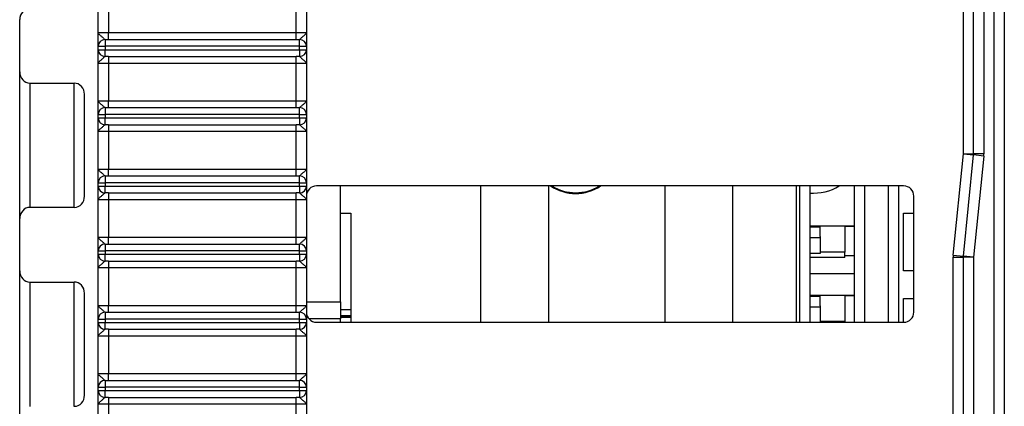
# Model space of a CAD drawing. Header units: millimetres. Extents: x 0 to 594, y 0 to 420.
# Tile 9 of 94: x 193 to 222, y 81 to 92. Entities that reach past the tile are written whole.
import ezdxf

# ---------------------------------------------------------------- set-up
doc = ezdxf.new("R2010")
doc.units = ezdxf.units.MM

msp = doc.modelspace()

# ---------------------------------------------------------------- linework, layer by layer
at = {"color": 7, "linetype": 'Continuous', "lineweight": 25}
for p, q in [((221.085, 88.326), (221.085, 95.137)), ((221.385, 88.326), (221.385, 95.037)), ((221.685, 95.037), (221.685, 88.326)), ((221.985, 18.69), (221.985, 95.037)), ((222.285, 95.037), (222.285, 18.69)), ((195.735, 91.885), (195.735, 92.985)), ((196.035, 92.985), (196.035, 91.885)), ((201.535, 91.885), (201.535, 92.985)), ((201.835, 92.985), (201.835, 91.885)), ((193.435, 90.733), (193.435, 92.266)), ((195.735, 91.885), (196.035, 91.885)), ((196.035, 91.685), (196.035, 91.885)), ((196.035, 91.885), (201.535, 91.885)), ((201.535, 91.685), (201.535, 91.885)), ((201.535, 91.885), (201.835, 91.885)), ((195.735, 91.385), (195.735, 91.485)), ((195.735, 91.485), (195.935, 91.485)), ((195.935, 91.685), (195.935, 91.485)), ((195.935, 91.685), (196.035, 91.685)), ((195.935, 91.485), (195.935, 91.385)), ((201.635, 91.485), (195.935, 91.485)), ((196.035, 91.685), (201.535, 91.685)), ((201.535, 91.685), (201.635, 91.685)), ((201.635, 91.485), (201.635, 91.685)), ((201.635, 91.385), (201.635, 91.485)), ((201.635, 91.485), (201.835, 91.485)), ((201.835, 91.485), (201.835, 91.385)), ((195.735, 91.385), (195.935, 91.385)), ((195.935, 91.185), (195.935, 91.385)), ((195.935, 91.385), (201.635, 91.385)), ((196.035, 91.185), (195.935, 91.185)), ((196.035, 91.185), (201.535, 91.185)), ((196.035, 91.185), (196.035, 90.985)), ((201.635, 91.185), (201.535, 91.185)), ((201.535, 90.985), (201.535, 91.185)), ((201.635, 91.385), (201.835, 91.385)), ((201.635, 91.385), (201.635, 91.185)), ((196.035, 90.985), (195.735, 90.985)), ((195.735, 89.885), (195.735, 90.985)), ((201.535, 90.985), (196.035, 90.985)), ((196.035, 90.985), (196.035, 89.885)), ((201.835, 90.985), (201.535, 90.985)), ((201.535, 89.885), (201.535, 90.985)), ((201.835, 90.985), (201.835, 89.885)), ((193.435, 86.431), (193.435, 90.733)), ((193.735, 90.405), (195.035, 90.405)), ((193.735, 90.405), (193.735, 86.76)), ((195.035, 86.76), (195.035, 90.405)), ((195.335, 87.088), (195.335, 90.076)), ((195.735, 89.885), (196.035, 89.885)), ((196.035, 89.685), (196.035, 89.885)), ((196.035, 89.885), (201.535, 89.885)), ((201.535, 89.685), (201.535, 89.885)), ((201.535, 89.885), (201.835, 89.885)), ((195.735, 89.385), (195.735, 89.485)), ((195.735, 89.485), (195.935, 89.485)), ((195.935, 89.685), (195.935, 89.485)), ((195.935, 89.685), (196.035, 89.685)), ((195.935, 89.485), (195.935, 89.385)), ((201.635, 89.485), (195.935, 89.485)), ((196.035, 89.685), (201.535, 89.685)), ((201.535, 89.685), (201.635, 89.685)), ((201.635, 89.485), (201.635, 89.685)), ((201.635, 89.385), (201.635, 89.485)), ((201.635, 89.485), (201.835, 89.485)), ((201.835, 89.485), (201.835, 89.385)), ((195.735, 89.385), (195.935, 89.385)), ((195.935, 89.185), (195.935, 89.385)), ((195.935, 89.385), (201.635, 89.385)), ((196.035, 89.185), (195.935, 89.185)), ((196.035, 89.185), (201.535, 89.185)), ((196.035, 89.185), (196.035, 88.985)), ((201.635, 89.185), (201.535, 89.185)), ((201.535, 88.985), (201.535, 89.185)), ((201.635, 89.385), (201.835, 89.385)), ((201.635, 89.385), (201.635, 89.185)), ((196.035, 88.985), (195.735, 88.985)), ((195.735, 87.885), (195.735, 88.985)), ((201.535, 88.985), (196.035, 88.985)), ((196.035, 88.985), (196.035, 87.885)), ((201.835, 88.985), (201.535, 88.985)), ((201.535, 87.885), (201.535, 88.985)), ((201.835, 88.985), (201.835, 87.885)), ((220.788, 85.356), (221.085, 88.326)), ((221.085, 88.326), (221.384, 88.297)), ((221.085, 88.326), (221.385, 88.326)), ((221.087, 85.326), (221.384, 88.297)), ((221.682, 88.267), (221.384, 88.297)), ((221.685, 88.326), (221.385, 88.326)), ((221.682, 88.267), (221.385, 85.297)), ((195.735, 87.885), (196.035, 87.885)), ((196.035, 87.685), (196.035, 87.885)), ((196.035, 87.885), (201.535, 87.885)), ((201.535, 87.685), (201.535, 87.885)), ((201.535, 87.885), (201.835, 87.885)), ((195.735, 87.385), (195.735, 87.485)), ((195.735, 87.485), (195.935, 87.485)), ((195.935, 87.685), (195.935, 87.485)), ((195.935, 87.685), (196.035, 87.685)), ((195.935, 87.485), (195.935, 87.385)), ((201.635, 87.485), (195.935, 87.485)), ((196.035, 87.685), (201.535, 87.685)), ((201.535, 87.685), (201.635, 87.685)), ((201.635, 87.485), (201.635, 87.685)), ((201.635, 87.485), (201.835, 87.485)), ((201.635, 87.385), (201.635, 87.485)), ((201.835, 87.485), (201.835, 87.385)), ((195.735, 87.385), (195.935, 87.385)), ((195.935, 87.185), (195.935, 87.385)), ((195.935, 87.385), (201.635, 87.385)), ((196.035, 87.185), (195.935, 87.185)), ((196.035, 87.185), (201.535, 87.185)), ((196.035, 87.185), (196.035, 86.985)), ((201.635, 87.185), (201.535, 87.185)), ((201.535, 86.985), (201.535, 87.185)), ((201.635, 87.385), (201.835, 87.385)), ((201.635, 87.385), (201.635, 87.185)), ((219.335, 87.39), (202.135, 87.39)), ((202.835, 83.99), (202.835, 87.39)), ((206.935, 87.39), (206.935, 83.39)), ((208.935, 83.39), (208.935, 87.39)), ((212.335, 87.39), (212.335, 83.39)), ((214.335, 83.39), (214.335, 87.39)), ((216.185, 87.39), (216.185, 83.39)), ((216.285, 87.39), (216.285, 83.39)), ((216.585, 87.39), (216.585, 83.39)), ((217.885, 87.39), (217.885, 83.39)), ((218.185, 87.39), (218.185, 83.39)), ((218.886, 87.39), (218.886, 83.39)), ((219.185, 87.39), (219.185, 83.39)), ((196.035, 86.985), (195.735, 86.985)), ((195.735, 85.885), (195.735, 86.985)), ((201.535, 86.985), (196.035, 86.985)), ((196.035, 86.985), (196.035, 85.885)), ((201.835, 86.985), (201.535, 86.985)), ((201.535, 85.885), (201.535, 86.985)), ((201.835, 86.985), (201.835, 85.885)), ((219.635, 83.69), (219.635, 87.09)), ((195.035, 86.76), (193.735, 86.76)), ((202.835, 86.591), (203.135, 86.591)), ((203.135, 86.591), (203.135, 83.39)), ((219.335, 86.591), (219.635, 86.591)), ((219.335, 84.903), (219.335, 86.591)), ((193.435, 84.899), (193.435, 86.431)), ((216.585, 86.218), (217.885, 86.218)), ((216.885, 86.178), (216.585, 86.178)), ((216.885, 86.178), (216.885, 86.218)), ((216.885, 85.903), (216.885, 86.178)), ((217.61, 86.218), (217.61, 85.446)), ((217.61, 86.207), (217.885, 86.207)), ((195.735, 85.885), (196.035, 85.885)), ((195.935, 85.685), (195.935, 85.485)), ((195.935, 85.685), (196.035, 85.685)), ((196.035, 85.685), (196.035, 85.885)), ((196.035, 85.885), (201.535, 85.885)), ((196.035, 85.685), (201.535, 85.685)), ((201.535, 85.685), (201.535, 85.885)), ((201.535, 85.885), (201.835, 85.885)), ((201.535, 85.685), (201.635, 85.685)), ((201.635, 85.485), (201.635, 85.685)), ((216.885, 85.863), (216.585, 85.863)), ((216.885, 85.903), (216.885, 85.446)), ((195.735, 85.385), (195.735, 85.485)), ((195.735, 85.485), (195.935, 85.485)), ((195.935, 85.485), (195.935, 85.385)), ((201.635, 85.485), (195.935, 85.485)), ((201.635, 85.385), (201.635, 85.485)), ((201.635, 85.485), (201.835, 85.485)), ((201.835, 85.485), (201.835, 85.385)), ((216.885, 85.406), (216.585, 85.406)), ((217.61, 85.446), (216.885, 85.446)), ((216.885, 85.446), (216.885, 85.406)), ((217.61, 85.286), (217.61, 85.446)), ((195.735, 85.385), (195.935, 85.385)), ((195.935, 85.185), (195.935, 85.385)), ((195.935, 85.385), (201.635, 85.385)), ((196.035, 85.185), (195.935, 85.185)), ((196.035, 85.185), (201.535, 85.185)), ((196.035, 85.185), (196.035, 84.985)), ((201.635, 85.185), (201.535, 85.185)), ((201.535, 84.985), (201.535, 85.185)), ((201.635, 85.385), (201.835, 85.385)), ((201.635, 85.385), (201.635, 85.185)), ((217.61, 85.286), (216.585, 85.286)), ((217.885, 85.34), (217.61, 85.34)), ((220.785, 28.405), (220.785, 85.297)), ((220.785, 85.297), (221.085, 85.297)), ((220.788, 85.356), (221.087, 85.326)), ((221.085, 28.405), (221.085, 85.297)), ((221.385, 85.297), (221.085, 85.297)), ((221.385, 85.297), (221.087, 85.326)), ((221.385, 85.297), (221.385, 28.405)), ((193.435, 80.597), (193.435, 84.899)), ((196.035, 84.985), (195.735, 84.985)), ((195.735, 83.885), (195.735, 84.985)), ((201.535, 84.985), (196.035, 84.985)), ((196.035, 84.985), (196.035, 83.885)), ((201.835, 84.985), (201.535, 84.985)), ((201.535, 83.885), (201.535, 84.985)), ((201.835, 84.985), (201.835, 83.885)), ((219.635, 84.903), (219.335, 84.903)), ((193.735, 84.57), (195.035, 84.57)), ((193.735, 84.57), (193.735, 80.925)), ((195.035, 80.925), (195.035, 84.57)), ((217.885, 84.809), (216.585, 84.809)), ((195.335, 81.254), (195.335, 84.242)), ((201.835, 83.99), (202.835, 83.99)), ((202.835, 83.99), (202.835, 83.49)), ((216.585, 84.184), (217.885, 84.184)), ((216.885, 84.144), (216.585, 84.144)), ((216.885, 84.144), (216.885, 84.184)), ((216.885, 83.869), (216.885, 84.144)), ((217.61, 84.184), (217.61, 83.413)), ((217.61, 84.174), (217.885, 84.174)), ((219.335, 84.09), (219.635, 84.09)), ((219.335, 83.39), (219.335, 84.09)), ((195.735, 83.885), (196.035, 83.885)), ((195.935, 83.685), (195.935, 83.485)), ((195.935, 83.685), (196.035, 83.685)), ((196.035, 83.685), (196.035, 83.885)), ((196.035, 83.885), (201.535, 83.885)), ((196.035, 83.685), (201.535, 83.685)), ((201.535, 83.685), (201.535, 83.885)), ((201.535, 83.885), (201.835, 83.885)), ((201.535, 83.685), (201.635, 83.685)), ((201.635, 83.485), (201.635, 83.685)), ((202.835, 83.763), (203.135, 83.763)), ((216.885, 83.829), (216.585, 83.829)), ((216.885, 83.869), (216.885, 83.413)), ((195.735, 83.385), (195.735, 83.485)), ((195.735, 83.485), (195.935, 83.485)), ((195.735, 83.385), (195.935, 83.385)), ((195.935, 83.485), (195.935, 83.385)), ((201.635, 83.485), (195.935, 83.485)), ((195.935, 83.185), (195.935, 83.385)), ((195.935, 83.385), (201.635, 83.385)), ((201.635, 83.485), (201.835, 83.485)), ((201.635, 83.385), (201.635, 83.485)), ((201.635, 83.385), (201.635, 83.185)), ((201.635, 83.385), (201.835, 83.385)), ((201.835, 83.485), (201.835, 83.385)), ((202.835, 83.49), (201.912, 83.49)), ((202.135, 83.39), (219.335, 83.39)), ((202.835, 83.59), (203.135, 83.59)), ((203.135, 83.573), (202.835, 83.573)), ((203.135, 83.529), (202.835, 83.529)), ((202.835, 83.39), (202.835, 83.49)), ((202.885, 83.573), (202.885, 83.59)), ((217.61, 83.413), (216.885, 83.413)), ((216.885, 83.413), (216.885, 83.39)), ((217.61, 83.39), (217.61, 83.413)), ((196.035, 83.185), (195.935, 83.185)), ((196.035, 83.185), (201.535, 83.185)), ((196.035, 83.185), (196.035, 82.985)), ((201.635, 83.185), (201.535, 83.185)), ((201.535, 82.985), (201.535, 83.185)), ((196.035, 82.985), (195.735, 82.985)), ((195.735, 81.885), (195.735, 82.985)), ((201.535, 82.985), (196.035, 82.985)), ((196.035, 82.985), (196.035, 81.885)), ((201.835, 82.985), (201.535, 82.985)), ((201.535, 81.885), (201.535, 82.985)), ((201.835, 82.985), (201.835, 81.885)), ((195.735, 81.885), (196.035, 81.885)), ((195.935, 81.685), (195.935, 81.485)), ((195.935, 81.685), (196.035, 81.685)), ((196.035, 81.685), (196.035, 81.885)), ((196.035, 81.885), (201.535, 81.885)), ((196.035, 81.685), (201.535, 81.685)), ((201.535, 81.685), (201.535, 81.885)), ((201.535, 81.885), (201.835, 81.885)), ((201.535, 81.685), (201.635, 81.685)), ((201.635, 81.485), (201.635, 81.685)), ((195.735, 81.385), (195.735, 81.485)), ((195.735, 81.485), (195.935, 81.485)), ((195.735, 81.385), (195.935, 81.385)), ((195.935, 81.485), (195.935, 81.385)), ((201.635, 81.485), (195.935, 81.485)), ((195.935, 81.185), (195.935, 81.385)), ((195.935, 81.385), (201.635, 81.385)), ((201.635, 81.385), (201.635, 81.485)), ((201.635, 81.485), (201.835, 81.485)), ((201.635, 81.385), (201.835, 81.385)), ((201.635, 81.385), (201.635, 81.185)), ((201.835, 81.485), (201.835, 81.385)), ((196.035, 81.185), (195.935, 81.185)), ((196.035, 81.185), (201.535, 81.185)), ((196.035, 81.185), (196.035, 80.985)), ((201.635, 81.185), (201.535, 81.185)), ((201.535, 80.985), (201.535, 81.185)), ((196.035, 80.985), (195.735, 80.985)), ((195.735, 79.885), (195.735, 80.985)), ((201.535, 80.985), (196.035, 80.985)), ((196.035, 80.985), (196.035, 79.885)), ((201.835, 80.985), (201.535, 80.985)), ((201.535, 79.885), (201.535, 80.985)), ((201.835, 80.985), (201.835, 79.885))]:
    msp.add_line(p, q, dxfattribs=at)
for centre, radius, start, end in [((195.935, 91.485), 0.2, 90, 180), ((201.635, 91.485), 0.2, 0, 90), ((195.935, 91.385), 0.2, 180, 270), ((201.635, 91.385), 0.2, 270, 0), ((195.935, 89.485), 0.2, 90, 180), ((201.635, 89.485), 0.2, 0, 90), ((195.935, 89.385), 0.2, 180, 270), ((201.635, 89.385), 0.2, 270, 0), ((221.085, 88.326), 0.3, 354.2894, 0), ((221.085, 88.326), 0.6, 354.2894, 0), ((195.935, 87.485), 0.2, 90, 180), ((201.635, 87.485), 0.2, 0, 90), ((195.935, 87.385), 0.2, 180, 270), ((201.635, 87.385), 0.2, 270, 0), ((202.135, 87.09), 0.3, 90, 180), ((209.725, 88.49), 1.322, 236.3099, 303.6901), ((209.725, 88.512), 1.322, 238.0538, 301.9462), ((216.686, 88.656), 1.478, 266.1109, 301.0925), ((219.335, 87.09), 0.3, 0, 90), ((195.935, 85.485), 0.2, 90, 180), ((201.635, 85.485), 0.2, 0, 90), ((195.935, 85.385), 0.2, 180, 270), ((201.635, 85.385), 0.2, 270, 0), ((221.385, 85.297), 0.6, 174.2894, 180), ((221.385, 85.297), 0.3, 174.2894, 180), ((195.935, 83.485), 0.2, 90, 180), ((201.635, 83.485), 0.2, 0, 90), ((202.135, 83.69), 0.3, 180, 270), ((219.335, 83.69), 0.3, 270, 0), ((195.935, 83.385), 0.2, 180, 270), ((201.635, 83.385), 0.2, 270, 0), ((195.935, 81.485), 0.2, 90, 180), ((201.635, 81.485), 0.2, 0, 90), ((195.935, 81.385), 0.2, 180, 270), ((201.635, 81.385), 0.2, 270, 0)]:
    msp.add_arc(centre, radius, start, end, dxfattribs=at)
at = {"color": 7, "linetype": 'Continuous', "lineweight": 25, "extrusion": (0, -1.47176e-09, 1)}
for centre, major_axis, start_param, end_param in [((193.735, 92.266), (0, 0.328), 0, 1.570796), ((195.035, 87.088), (0, 0.328), 3.141593, 4.712389), ((193.735, 86.431), (0, 0.328), 0, 1.570796), ((193.735, 84.899), (0, -0.328), 4.712389, 6.283185), ((195.035, 84.242), (0, -0.328), 1.570796, 3.141593), ((195.035, 81.254), (0, 0.328), 3.141593, 4.712389)]:
    msp.add_ellipse(centre, major_axis=major_axis, ratio=0.913545, start_param=start_param, end_param=end_param, dxfattribs=at)
at = {"color": 7, "linetype": 'Continuous', "lineweight": 25, "extrusion": (0, -1.47178e-09, 1)}
for centre, start_param, end_param in [((193.735, 90.733), 4.712389, 6.283185), ((195.035, 90.076), 1.570796, 3.141593)]:
    msp.add_ellipse(centre, major_axis=(0, -0.328), ratio=0.913545, start_param=start_param, end_param=end_param, dxfattribs=at)
at = {"color": 7, "linetype": 'Continuous', "lineweight": 25}
for points, knots in [([(195.735, 91.885), (195.735, 91.885), (195.735, 91.875), (195.742, 91.857), (195.773, 91.824), (195.828, 91.782), (195.886, 91.73), (195.92, 91.692), (195.93, 91.687), (195.935, 91.685)], [0, 0, 0, 0, 0.006448, 0.158879, 0.297456, 0.522874, 0.729167, 0.880091, 1, 1, 1, 1]), ([(195.735, 91.485), (195.735, 91.489), (195.735, 91.497), (195.735, 91.563), (195.735, 91.661), (195.735, 91.755), (195.735, 91.827), (195.735, 91.864), (195.735, 91.884), (195.735, 91.885)], [0, 0, 0, 0, 0.188839, 0.401571, 0.629123, 0.810197, 0.902059, 0.994025, 1, 1, 1, 1]), ([(201.635, 91.685), (201.64, 91.687), (201.651, 91.692), (201.684, 91.73), (201.742, 91.782), (201.797, 91.824), (201.828, 91.857), (201.835, 91.875), (201.835, 91.885), (201.835, 91.885)], [0, 0, 0, 0, 0.1199086, 0.2708325, 0.4771261, 0.7025437, 0.841121, 0.9935524, 1, 1, 1, 1]), ([(201.835, 91.885), (201.835, 91.884), (201.835, 91.864), (201.835, 91.827), (201.835, 91.755), (201.835, 91.661), (201.835, 91.563), (201.835, 91.497), (201.835, 91.489), (201.835, 91.485)], [0, 0, 0, 0, 0.005975, 0.097941, 0.189803, 0.370877, 0.598429, 0.811161, 1, 1, 1, 1]), ([(195.735, 90.985), (195.735, 90.986), (195.735, 91.006), (195.735, 91.044), (195.735, 91.115), (195.735, 91.209), (195.735, 91.307), (195.735, 91.373), (195.735, 91.381), (195.735, 91.385)], [0, 0, 0, 0, 0.005975, 0.097941, 0.189803, 0.370877, 0.598429, 0.811161, 1, 1, 1, 1]), ([(195.735, 90.985), (195.735, 90.986), (195.735, 90.995), (195.742, 91.013), (195.773, 91.047), (195.828, 91.088), (195.886, 91.14), (195.92, 91.179), (195.93, 91.183), (195.935, 91.185)], [0, 0, 0, 0, 0.006448, 0.158879, 0.297456, 0.522874, 0.729167, 0.880091, 1, 1, 1, 1]), ([(201.635, 91.185), (201.64, 91.183), (201.651, 91.179), (201.684, 91.14), (201.742, 91.088), (201.797, 91.047), (201.828, 91.013), (201.835, 90.995), (201.835, 90.986), (201.835, 90.985)], [0, 0, 0, 0, 0.1199086, 0.2708325, 0.4771261, 0.7025437, 0.841121, 0.9935524, 1, 1, 1, 1]), ([(201.835, 91.385), (201.835, 91.381), (201.835, 91.373), (201.835, 91.307), (201.835, 91.209), (201.835, 91.115), (201.835, 91.044), (201.835, 91.006), (201.835, 90.986), (201.835, 90.985)], [0, 0, 0, 0, 0.188839, 0.401571, 0.629123, 0.810197, 0.902059, 0.994025, 1, 1, 1, 1]), ([(195.735, 89.885), (195.735, 89.885), (195.735, 89.875), (195.742, 89.857), (195.773, 89.824), (195.828, 89.782), (195.886, 89.73), (195.92, 89.692), (195.93, 89.687), (195.935, 89.685)], [0, 0, 0, 0, 0.006448, 0.158879, 0.297456, 0.522874, 0.729167, 0.880091, 1, 1, 1, 1]), ([(195.735, 89.485), (195.735, 89.489), (195.735, 89.497), (195.735, 89.563), (195.735, 89.661), (195.735, 89.755), (195.735, 89.827), (195.735, 89.864), (195.735, 89.884), (195.735, 89.885)], [0, 0, 0, 0, 0.188839, 0.401571, 0.629123, 0.810197, 0.902059, 0.994025, 1, 1, 1, 1]), ([(201.635, 89.685), (201.64, 89.687), (201.651, 89.692), (201.684, 89.73), (201.742, 89.782), (201.797, 89.824), (201.828, 89.857), (201.835, 89.875), (201.835, 89.885), (201.835, 89.885)], [0, 0, 0, 0, 0.1199086, 0.2708325, 0.4771261, 0.7025437, 0.841121, 0.9935524, 1, 1, 1, 1]), ([(201.835, 89.885), (201.835, 89.884), (201.835, 89.864), (201.835, 89.827), (201.835, 89.755), (201.835, 89.661), (201.835, 89.563), (201.835, 89.497), (201.835, 89.489), (201.835, 89.485)], [0, 0, 0, 0, 0.005975, 0.097941, 0.189803, 0.370877, 0.598429, 0.811161, 1, 1, 1, 1]), ([(195.735, 88.985), (195.735, 88.986), (195.735, 89.006), (195.735, 89.044), (195.735, 89.115), (195.735, 89.209), (195.735, 89.307), (195.735, 89.373), (195.735, 89.381), (195.735, 89.385)], [0, 0, 0, 0, 0.005975, 0.097941, 0.189803, 0.370877, 0.598429, 0.811161, 1, 1, 1, 1]), ([(195.735, 88.985), (195.735, 88.986), (195.735, 88.995), (195.742, 89.013), (195.773, 89.047), (195.828, 89.088), (195.886, 89.14), (195.92, 89.179), (195.93, 89.183), (195.935, 89.185)], [0, 0, 0, 0, 0.006448, 0.158879, 0.297456, 0.522874, 0.729167, 0.880091, 1, 1, 1, 1]), ([(201.635, 89.185), (201.64, 89.183), (201.651, 89.179), (201.684, 89.14), (201.742, 89.088), (201.797, 89.047), (201.828, 89.013), (201.835, 88.995), (201.835, 88.986), (201.835, 88.985)], [0, 0, 0, 0, 0.119909, 0.270833, 0.477126, 0.702544, 0.841121, 0.993552, 1, 1, 1, 1]), ([(201.835, 89.385), (201.835, 89.381), (201.835, 89.373), (201.835, 89.307), (201.835, 89.209), (201.835, 89.115), (201.835, 89.044), (201.835, 89.006), (201.835, 88.986), (201.835, 88.985)], [0, 0, 0, 0, 0.188839, 0.401571, 0.629123, 0.810197, 0.902059, 0.994025, 1, 1, 1, 1]), ([(195.735, 87.885), (195.735, 87.885), (195.735, 87.875), (195.742, 87.857), (195.773, 87.824), (195.828, 87.782), (195.886, 87.73), (195.92, 87.692), (195.93, 87.687), (195.935, 87.685)], [0, 0, 0, 0, 0.006448, 0.158879, 0.297456, 0.522874, 0.729167, 0.880091, 1, 1, 1, 1]), ([(195.735, 87.485), (195.735, 87.489), (195.735, 87.497), (195.735, 87.563), (195.735, 87.661), (195.735, 87.755), (195.735, 87.827), (195.735, 87.864), (195.735, 87.884), (195.735, 87.885)], [0, 0, 0, 0, 0.188839, 0.401571, 0.629123, 0.810197, 0.902059, 0.994025, 1, 1, 1, 1]), ([(201.635, 87.685), (201.64, 87.687), (201.651, 87.692), (201.684, 87.73), (201.742, 87.782), (201.797, 87.824), (201.828, 87.857), (201.835, 87.875), (201.835, 87.885), (201.835, 87.885)], [0, 0, 0, 0, 0.1199086, 0.2708325, 0.4771261, 0.7025437, 0.841121, 0.9935524, 1, 1, 1, 1]), ([(201.835, 87.885), (201.835, 87.884), (201.835, 87.864), (201.835, 87.827), (201.835, 87.755), (201.835, 87.661), (201.835, 87.563), (201.835, 87.497), (201.835, 87.489), (201.835, 87.485)], [0, 0, 0, 0, 0.005975, 0.097941, 0.189803, 0.370877, 0.598429, 0.811161, 1, 1, 1, 1]), ([(195.735, 86.985), (195.735, 86.986), (195.735, 87.006), (195.735, 87.044), (195.735, 87.115), (195.735, 87.209), (195.735, 87.307), (195.735, 87.373), (195.735, 87.381), (195.735, 87.385)], [0, 0, 0, 0, 0.005975, 0.097941, 0.189803, 0.370877, 0.598429, 0.811161, 1, 1, 1, 1]), ([(195.735, 86.985), (195.735, 86.986), (195.735, 86.995), (195.742, 87.013), (195.773, 87.047), (195.828, 87.088), (195.886, 87.14), (195.92, 87.179), (195.93, 87.183), (195.935, 87.185)], [0, 0, 0, 0, 0.006448, 0.158879, 0.297456, 0.522874, 0.729167, 0.880091, 1, 1, 1, 1]), ([(201.635, 87.185), (201.64, 87.183), (201.651, 87.179), (201.684, 87.14), (201.742, 87.088), (201.797, 87.047), (201.828, 87.013), (201.835, 86.995), (201.835, 86.986), (201.835, 86.985)], [0, 0, 0, 0, 0.1199086, 0.2708325, 0.4771261, 0.7025437, 0.841121, 0.9935524, 1, 1, 1, 1]), ([(201.835, 87.385), (201.835, 87.381), (201.835, 87.373), (201.835, 87.307), (201.835, 87.209), (201.835, 87.115), (201.835, 87.044), (201.835, 87.006), (201.835, 86.986), (201.835, 86.985)], [0, 0, 0, 0, 0.188839, 0.401571, 0.629123, 0.810197, 0.902059, 0.994025, 1, 1, 1, 1]), ([(195.735, 85.885), (195.735, 85.885), (195.735, 85.875), (195.742, 85.857), (195.773, 85.824), (195.828, 85.782), (195.886, 85.73), (195.92, 85.692), (195.93, 85.687), (195.935, 85.685)], [0, 0, 0, 0, 0.006448, 0.158879, 0.297456, 0.522874, 0.729167, 0.880091, 1, 1, 1, 1]), ([(195.735, 85.485), (195.735, 85.489), (195.735, 85.497), (195.735, 85.563), (195.735, 85.661), (195.735, 85.755), (195.735, 85.827), (195.735, 85.864), (195.735, 85.884), (195.735, 85.885)], [0, 0, 0, 0, 0.1888393, 0.4015708, 0.6291233, 0.810197, 0.9020586, 0.9940254, 1, 1, 1, 1]), ([(201.635, 85.685), (201.64, 85.687), (201.651, 85.692), (201.684, 85.73), (201.742, 85.782), (201.797, 85.824), (201.828, 85.857), (201.835, 85.875), (201.835, 85.885), (201.835, 85.885)], [0, 0, 0, 0, 0.119909, 0.270833, 0.477126, 0.702544, 0.841121, 0.993552, 1, 1, 1, 1]), ([(201.835, 85.885), (201.835, 85.884), (201.835, 85.864), (201.835, 85.827), (201.835, 85.755), (201.835, 85.661), (201.835, 85.563), (201.835, 85.497), (201.835, 85.489), (201.835, 85.485)], [0, 0, 0, 0, 0.005975, 0.097941, 0.189803, 0.370877, 0.598429, 0.811161, 1, 1, 1, 1]), ([(195.735, 84.985), (195.735, 84.986), (195.735, 85.006), (195.735, 85.044), (195.735, 85.115), (195.735, 85.209), (195.735, 85.307), (195.735, 85.373), (195.735, 85.381), (195.735, 85.385)], [0, 0, 0, 0, 0.005975, 0.097941, 0.189803, 0.370877, 0.598429, 0.811161, 1, 1, 1, 1]), ([(195.735, 84.985), (195.735, 84.986), (195.735, 84.995), (195.742, 85.013), (195.773, 85.047), (195.828, 85.088), (195.886, 85.14), (195.92, 85.179), (195.93, 85.183), (195.935, 85.185)], [0, 0, 0, 0, 0.006448, 0.158879, 0.297456, 0.522874, 0.729167, 0.880091, 1, 1, 1, 1]), ([(201.635, 85.185), (201.64, 85.183), (201.651, 85.179), (201.684, 85.14), (201.742, 85.088), (201.797, 85.047), (201.828, 85.013), (201.835, 84.995), (201.835, 84.986), (201.835, 84.985)], [0, 0, 0, 0, 0.119909, 0.270833, 0.477126, 0.702544, 0.841121, 0.993552, 1, 1, 1, 1]), ([(201.835, 85.385), (201.835, 85.381), (201.835, 85.373), (201.835, 85.307), (201.835, 85.209), (201.835, 85.115), (201.835, 85.044), (201.835, 85.006), (201.835, 84.986), (201.835, 84.985)], [0, 0, 0, 0, 0.188839, 0.401571, 0.629123, 0.810197, 0.902059, 0.994025, 1, 1, 1, 1]), ([(195.735, 83.885), (195.735, 83.885), (195.735, 83.875), (195.742, 83.857), (195.773, 83.824), (195.828, 83.782), (195.886, 83.73), (195.92, 83.692), (195.93, 83.687), (195.935, 83.685)], [0, 0, 0, 0, 0.006448, 0.158879, 0.297456, 0.522874, 0.729167, 0.880091, 1, 1, 1, 1]), ([(195.735, 83.485), (195.735, 83.489), (195.735, 83.497), (195.735, 83.563), (195.735, 83.661), (195.735, 83.755), (195.735, 83.827), (195.735, 83.864), (195.735, 83.884), (195.735, 83.885)], [0, 0, 0, 0, 0.1888393, 0.4015708, 0.6291233, 0.810197, 0.9020586, 0.9940254, 1, 1, 1, 1]), ([(201.635, 83.685), (201.64, 83.687), (201.651, 83.692), (201.684, 83.73), (201.742, 83.782), (201.797, 83.824), (201.828, 83.857), (201.835, 83.875), (201.835, 83.885), (201.835, 83.885)], [0, 0, 0, 0, 0.119909, 0.270833, 0.477126, 0.702544, 0.841121, 0.993552, 1, 1, 1, 1]), ([(201.835, 83.885), (201.835, 83.884), (201.835, 83.864), (201.835, 83.827), (201.835, 83.755), (201.835, 83.661), (201.835, 83.563), (201.835, 83.497), (201.835, 83.489), (201.835, 83.485)], [0, 0, 0, 0, 0.005975, 0.097941, 0.189803, 0.370877, 0.598429, 0.811161, 1, 1, 1, 1]), ([(195.735, 82.985), (195.735, 82.986), (195.735, 83.006), (195.735, 83.044), (195.735, 83.115), (195.735, 83.209), (195.735, 83.307), (195.735, 83.373), (195.735, 83.381), (195.735, 83.385)], [0, 0, 0, 0, 0.005975, 0.097941, 0.189803, 0.370877, 0.598429, 0.811161, 1, 1, 1, 1]), ([(201.835, 83.385), (201.835, 83.381), (201.835, 83.373), (201.835, 83.307), (201.835, 83.209), (201.835, 83.115), (201.835, 83.044), (201.835, 83.006), (201.835, 82.986), (201.835, 82.985)], [0, 0, 0, 0, 0.188839, 0.401571, 0.629123, 0.810197, 0.902059, 0.994025, 1, 1, 1, 1]), ([(195.735, 82.985), (195.735, 82.986), (195.735, 82.995), (195.742, 83.013), (195.773, 83.047), (195.828, 83.088), (195.886, 83.14), (195.92, 83.179), (195.93, 83.183), (195.935, 83.185)], [0, 0, 0, 0, 0.006448, 0.158879, 0.297456, 0.522874, 0.729167, 0.880091, 1, 1, 1, 1]), ([(201.635, 83.185), (201.64, 83.183), (201.651, 83.179), (201.684, 83.14), (201.742, 83.088), (201.797, 83.047), (201.828, 83.013), (201.835, 82.995), (201.835, 82.986), (201.835, 82.985)], [0, 0, 0, 0, 0.119909, 0.270833, 0.477126, 0.702544, 0.841121, 0.993552, 1, 1, 1, 1]), ([(195.735, 81.885), (195.735, 81.885), (195.735, 81.875), (195.742, 81.857), (195.773, 81.824), (195.828, 81.782), (195.886, 81.73), (195.92, 81.692), (195.93, 81.687), (195.935, 81.685)], [0, 0, 0, 0, 0.006448, 0.158879, 0.297456, 0.522874, 0.729167, 0.880091, 1, 1, 1, 1]), ([(195.735, 81.485), (195.735, 81.489), (195.735, 81.497), (195.735, 81.563), (195.735, 81.661), (195.735, 81.755), (195.735, 81.827), (195.735, 81.864), (195.735, 81.884), (195.735, 81.885)], [0, 0, 0, 0, 0.1888393, 0.4015708, 0.6291233, 0.810197, 0.9020586, 0.9940254, 1, 1, 1, 1]), ([(201.635, 81.685), (201.64, 81.687), (201.651, 81.692), (201.684, 81.73), (201.742, 81.782), (201.797, 81.824), (201.828, 81.857), (201.835, 81.875), (201.835, 81.885), (201.835, 81.885)], [0, 0, 0, 0, 0.119909, 0.270833, 0.477126, 0.702544, 0.841121, 0.993552, 1, 1, 1, 1]), ([(201.835, 81.885), (201.835, 81.884), (201.835, 81.864), (201.835, 81.827), (201.835, 81.755), (201.835, 81.661), (201.835, 81.563), (201.835, 81.497), (201.835, 81.489), (201.835, 81.485)], [0, 0, 0, 0, 0.005975, 0.097941, 0.189803, 0.370877, 0.598429, 0.811161, 1, 1, 1, 1]), ([(195.735, 80.985), (195.735, 80.986), (195.735, 81.006), (195.735, 81.044), (195.735, 81.115), (195.735, 81.209), (195.735, 81.307), (195.735, 81.373), (195.735, 81.381), (195.735, 81.385)], [0, 0, 0, 0, 0.005975, 0.097941, 0.189803, 0.370877, 0.598429, 0.811161, 1, 1, 1, 1]), ([(201.835, 81.385), (201.835, 81.381), (201.835, 81.373), (201.835, 81.307), (201.835, 81.209), (201.835, 81.115), (201.835, 81.044), (201.835, 81.006), (201.835, 80.986), (201.835, 80.985)], [0, 0, 0, 0, 0.188839, 0.401571, 0.629123, 0.810197, 0.902059, 0.994025, 1, 1, 1, 1]), ([(195.735, 80.985), (195.735, 80.986), (195.735, 80.995), (195.742, 81.013), (195.773, 81.047), (195.828, 81.088), (195.886, 81.14), (195.92, 81.179), (195.93, 81.183), (195.935, 81.185)], [0, 0, 0, 0, 0.006448, 0.158879, 0.297456, 0.522874, 0.729167, 0.880091, 1, 1, 1, 1]), ([(201.635, 81.185), (201.64, 81.183), (201.651, 81.179), (201.684, 81.14), (201.742, 81.088), (201.797, 81.047), (201.828, 81.013), (201.835, 80.995), (201.835, 80.986), (201.835, 80.985)], [0, 0, 0, 0, 0.119909, 0.270833, 0.477126, 0.702544, 0.841121, 0.993552, 1, 1, 1, 1])]:
    msp.add_open_spline(points, degree=3, knots=knots, dxfattribs=at)

doc.saveas('drawing.dxf')
